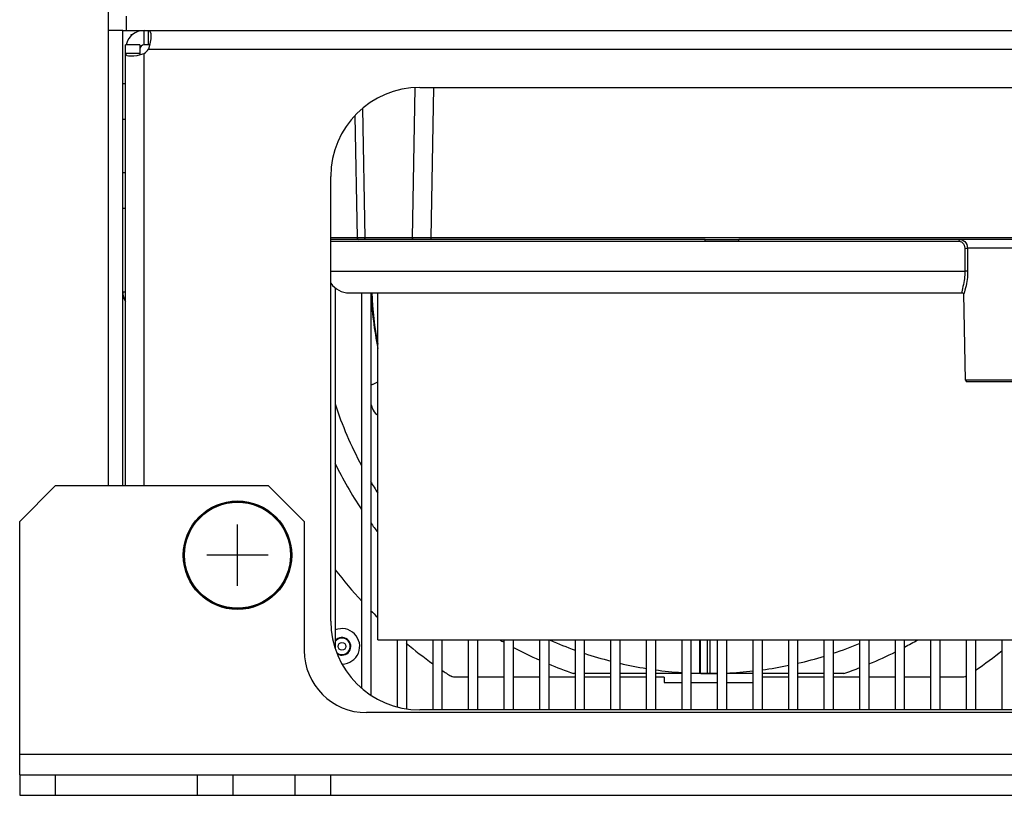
# Model space of a CAD drawing. Extents: x 29 to 410, y 35 to 287.
# Tile 1 of 46: x 51 to 79, y 44 to 66. Entities that reach past the tile are written whole.
import ezdxf

# ---------------------------------------------------------------- set-up
doc = ezdxf.new("R2010")
doc.units = 0
doc.header["$LTSCALE"] = 23.1
doc.layers.get('0').update_dxf_attribs({"linetype": 'CONTINUOUS'})
doc.layers.add('ALL_CURVE', color=7, linetype='CONTINUOUS')

msp = doc.modelspace()

# ---------------------------------------------------------------- linework, layer by layer
at = {"color": 7, "linetype": 'CONTINUOUS'}
for p, q in [((53.985, 65.621), (53.985, 68.996)), ((54.485, 65.621), (54.485, 66.021)), ((54.385, 65.621), (53.985, 65.621)), ((54.385, 52.821), (54.385, 65.621)), ((54.388, 65.621), (111.083, 65.621)), ((54.985, 65.221), (54.985, 65.621)), ((55.108, 65.221), (55.108, 65.621)), ((54.61, 65.496), (54.61, 65.463)), ((54.649, 65.496), (54.61, 65.496)), ((54.86, 65.221), (54.46, 65.221)), ((54.86, 65.221), (54.86, 64.974)), ((55.108, 65.221), (54.985, 65.221)), ((54.86, 64.974), (54.46, 64.974)), ((54.46, 64.121), (54.385, 64.121)), ((62.53, 59.796), (62.603, 64.012)), ((63.06, 59.795), (63.134, 64.021)), ((61.128, 63.433), (61.191, 59.796)), ((60.911, 63.224), (60.971, 59.795)), ((54.46, 63.121), (54.385, 63.121)), ((54.46, 61.621), (54.385, 61.621)), ((54.46, 60.621), (54.385, 60.621)), ((60.971, 59.795), (60.235, 59.795)), ((70.763, 59.746), (60.235, 59.746)), ((60.235, 59.697), (77.899, 59.697)), ((60.974, 59.796), (60.971, 59.795)), ((61.003, 59.796), (60.974, 59.796)), ((61.065, 59.796), (61.003, 59.796)), ((61.191, 59.796), (61.065, 59.796)), ((62.53, 59.796), (61.191, 59.796)), ((63.06, 59.795), (62.772, 59.796)), ((63.06, 59.746), (63.06, 59.795)), ((80.625, 59.795), (63.06, 59.795)), ((93.763, 59.746), (71.708, 59.746)), ((78.06, 59.501), (78.065, 58.86)), ((78.137, 59.501), (78.141, 58.86)), ((80.896, 59.501), (78.137, 59.501)), ((60.235, 58.86), (78.065, 58.86)), ((54.385, 58.271), (54.46, 58.271)), ((60.36, 58.387), (60.36, 48.253)), ((60.36, 58.371), (60.38, 58.371)), ((60.751, 58.246), (78.003, 58.246)), ((61.11, 47.123), (61.11, 58.246)), ((61.36, 58.246), (61.36, 46.936)), ((61.56, 48.496), (61.56, 58.246)), ((78.039, 58.233), (78.037, 58.215)), ((78.037, 58.218), (78.037, 58.215)), ((78.08, 55.795), (78.037, 58.217)), ((61.403, 55.673), (61.36, 55.647)), ((61.403, 55.673), (61.56, 55.746)), ((80.831, 55.795), (78.08, 55.795)), ((80.781, 55.746), (78.13, 55.746)), ((61.56, 48.496), (80.91, 48.496)), ((62.11, 46.605), (62.11, 48.496)), ((62.36, 48.496), (62.36, 46.551)), ((63.11, 46.521), (63.11, 48.496)), ((63.36, 48.496), (63.36, 46.521)), ((64.11, 46.521), (64.11, 48.496)), ((64.36, 48.496), (64.36, 46.521)), ((65.11, 46.521), (65.11, 48.496)), ((65.36, 48.496), (65.36, 46.521)), ((66.11, 46.521), (66.11, 48.496)), ((66.36, 48.496), (66.36, 46.521)), ((67.11, 46.521), (67.11, 48.496)), ((67.36, 48.496), (67.36, 46.521)), ((68.11, 46.521), (68.11, 48.496)), ((68.36, 48.496), (68.36, 46.521)), ((69.11, 46.521), (69.11, 48.496)), ((69.36, 48.496), (69.36, 46.521)), ((70.11, 46.521), (70.11, 48.496)), ((70.36, 48.496), (70.36, 46.521)), ((70.61, 47.546), (70.61, 48.496)), ((70.627, 47.546), (70.627, 48.496)), ((70.826, 47.546), (70.826, 48.496)), ((70.894, 48.496), (70.894, 47.546)), ((71.094, 48.496), (71.094, 47.546)), ((71.11, 46.521), (71.11, 48.496)), ((71.36, 48.496), (71.36, 46.521)), ((72.11, 46.521), (72.11, 48.496)), ((72.36, 48.496), (72.36, 46.521)), ((73.11, 46.521), (73.11, 48.496)), ((73.36, 48.496), (73.36, 46.521)), ((74.11, 46.521), (74.11, 48.496)), ((74.36, 48.496), (74.36, 46.521)), ((75.11, 46.521), (75.11, 48.496)), ((75.36, 48.496), (75.36, 46.521)), ((76.11, 46.521), (76.11, 48.496)), ((76.36, 48.496), (76.36, 46.521)), ((77.11, 46.521), (77.11, 48.496)), ((77.36, 48.496), (77.36, 46.521)), ((78.11, 46.521), (78.11, 48.496)), ((78.36, 48.496), (78.36, 46.521)), ((79.11, 46.521), (79.11, 48.496)), ((64.11, 47.446), (63.686, 47.446)), ((65.11, 47.446), (64.36, 47.446)), ((66.11, 47.446), (65.36, 47.446)), ((67.11, 47.446), (66.36, 47.446)), ((67.11, 47.546), (67.06, 47.546)), ((68.11, 47.546), (67.36, 47.546)), ((68.11, 47.446), (67.36, 47.446)), ((69.11, 47.546), (68.36, 47.546)), ((69.11, 47.446), (68.36, 47.446)), ((70.11, 47.546), (69.36, 47.546)), ((69.61, 47.446), (69.36, 47.446)), ((69.61, 47.446), (69.61, 47.296)), ((71.11, 47.546), (70.36, 47.546)), ((72.11, 47.546), (71.36, 47.546)), ((73.11, 47.546), (72.36, 47.546)), ((73.11, 47.446), (72.36, 47.446)), ((74.11, 47.546), (73.36, 47.546)), ((74.11, 47.446), (73.36, 47.446)), ((74.661, 47.546), (74.36, 47.546)), ((75.11, 47.446), (74.36, 47.446)), ((76.11, 47.446), (75.36, 47.446)), ((77.11, 47.446), (76.36, 47.446)), ((78.035, 47.446), (77.36, 47.446)), ((69.61, 47.296), (70.11, 47.296)), ((70.36, 47.296), (71.11, 47.296)), ((71.36, 47.296), (72.11, 47.296)), ((51.485, 44.696), (51.485, 44.121)), ((52.485, 44.696), (52.485, 44.121)), ((56.485, 44.121), (56.485, 44.696)), ((57.485, 44.121), (57.485, 44.696)), ((59.235, 44.121), (59.235, 44.696)), ((60.235, 44.121), (60.235, 44.696)), ((51.485, 44.121), (113.985, 44.121))]:
    msp.add_line(p, q, dxfattribs=at)
at = {"color": 3, "linetype": 'CONTINUOUS'}
for p, q in [((53.985, 52.821), (53.985, 65.621)), ((54.46, 52.821), (54.46, 65.221)), ((55.108, 65.096), (110.363, 65.096)), ((54.985, 52.821), (54.985, 64.974)), ((62.735, 64.021), (102.735, 64.021)), ((60.235, 49.021), (60.235, 61.521)), ((52.485, 52.821), (51.485, 51.821)), ((58.485, 52.821), (52.485, 52.821)), ((59.485, 51.821), (58.485, 52.821)), ((51.485, 44.696), (51.485, 51.821)), ((59.485, 51.821), (59.485, 48.196)), ((102.735, 46.521), (62.735, 46.521)), ((104.235, 46.446), (61.235, 46.446)), ((113.985, 45.271), (51.485, 45.271)), ((51.485, 44.696), (113.985, 44.696))]:
    msp.add_line(p, q, dxfattribs=at)
for points in [[(55.108, 65.621), (55.138, 65.612), (55.158, 65.582), (55.17, 65.533), (55.174, 65.468)], [(55.174, 65.468), (55.17, 65.387), (55.158, 65.296), (55.138, 65.197), (55.108, 65.096)], [(54.46, 64.974), (54.47, 64.944), (54.5, 64.923), (54.548, 64.911), (54.614, 64.908)], [(54.614, 64.908), (54.695, 64.911), (54.786, 64.923), (54.885, 64.944), (54.985, 64.974)]]:
    msp.add_lwpolyline(points, dxfattribs=at)
at = {"color": 7, "linetype": 'CONTINUOUS'}
for points in [[(55.142, 65.217), (55.137, 65.219), (55.108, 65.221)], [(54.86, 64.974), (54.863, 64.945), (54.864, 64.939)], [(61.226, 59.746), (61.213, 59.75), (61.201, 59.761), (61.194, 59.777), (61.191, 59.796)], [(62.565, 59.746), (62.552, 59.75), (62.54, 59.761), (62.533, 59.777), (62.53, 59.796)], [(62.772, 59.796), (62.577, 59.796), (62.53, 59.796)], [(70.763, 59.746), (71.021, 59.746), (71.27, 59.747), (71.708, 59.746)], [(70.765, 59.697), (70.765, 59.716), (70.765, 59.732), (70.764, 59.743), (70.763, 59.746)], [(71.706, 59.697), (71.706, 59.716), (71.706, 59.732), (71.707, 59.743), (71.708, 59.746)], [(77.899, 59.697), (77.902, 59.716), (77.908, 59.732), (77.918, 59.743), (77.929, 59.746)], [(77.899, 59.697), (77.935, 59.692), (77.97, 59.678), (78, 59.654), (78.025, 59.623), (78.044, 59.585), (78.056, 59.544), (78.06, 59.501)], [(77.929, 59.746), (77.976, 59.74), (78.019, 59.722), (78.059, 59.692), (78.091, 59.653), (78.116, 59.607), (78.131, 59.555), (78.137, 59.501)], [(78.06, 59.501), (78.076, 59.501), (78.094, 59.501), (78.112, 59.501), (78.127, 59.501), (78.137, 59.501)], [(78.065, 58.86), (78.065, 58.823), (78.064, 58.783), (78.061, 58.74), (78.057, 58.694), (78.052, 58.644), (78.044, 58.59), (78.035, 58.534), (78.023, 58.477), (78.01, 58.421), (77.997, 58.366), (77.985, 58.318), (77.979, 58.279), (77.984, 58.255), (78.003, 58.246)], [(78.141, 58.86), (78.141, 58.82), (78.14, 58.777), (78.138, 58.731), (78.133, 58.68), (78.127, 58.626), (78.119, 58.569), (78.108, 58.508), (78.095, 58.447), (78.08, 58.385), (78.064, 58.326), (78.049, 58.274), (78.039, 58.233)], [(78.065, 58.86), (78.081, 58.861), (78.099, 58.861), (78.117, 58.861), (78.131, 58.861), (78.141, 58.86)], [(78.003, 58.246), (78.006, 58.246), (78.021, 58.24), (78.035, 58.224), (78.037, 58.218)], [(61.424, 54.951), (61.453, 54.898), (61.494, 54.852), (61.545, 54.819), (61.56, 54.813)], [(63.686, 47.446), (63.65, 47.451), (63.618, 47.466)], [(78.103, 47.466), (78.071, 47.451), (78.035, 47.446)]]:
    msp.add_lwpolyline(points, dxfattribs=at)
for centre, radius in [((57.61, 50.871), 1.525), ((57.61, 50.871), 1.5), ((57.61, 50.871), 1.49), ((60.548, 48.309), 0.109)]:
    msp.add_circle(centre, radius, dxfattribs=at)
at = {"color": 3, "linetype": 'CONTINUOUS'}
for centre, radius, start, end in [((54.985, 65.096), 0.525, 90, 166.1779), ((54.762, 65.32), 0.412, 302.8529, 327.1471), ((62.735, 61.521), 2.5, 90, 180), ((54.91, 58.271), 0.525, 180, 210.4373), ((62.735, 49.021), 2.5, 180, 270), ((61.235, 48.196), 1.75, 180, 270)]:
    msp.add_arc(centre, radius, start, end, dxfattribs=at)
at = {"color": 7, "linetype": 'CONTINUOUS'}
for centre, radius, start, end in [((54.985, 65.096), 0.125, 90, 180), ((61.021, 59.796), 0.05, 181, 270), ((60.751, 58.871), 0.625, 214.4437, 270), ((70.86, 58.621), 9.5, 182.264, 191.7641), ((70.86, 58.621), 9.484, 182.2683, 191.0429), ((78.13, 55.796), 0.05, 181, 270), ((70.86, 58.621), 11.075, 198.4165, 208.1574), ((70.86, 58.621), 10.125, 200.2311, 201.2512), ((70.86, 58.621), 11.709, 206.1557, 213.5131), ((70.86, 58.621), 11.075, 210.8315, 212.835), ((70.86, 58.621), 11.709, 215.7359, 217.3576), ((70.86, 58.621), 13.3, 217.8603, 222.844), ((70.86, 58.621), 13.3, 224.3674, 225.587), ((60.548, 48.309), 0.498, 270.6637, 112.2429), ((60.548, 48.309), 0.234, 233.0912, 144.0096), ((60.548, 48.309), 0.248, 238.3442, 139.4977), ((70.86, 58.621), 11.709, 239.8841, 240.5634), ((70.86, 58.621), 11.075, 246.2708, 250.1983), ((70.86, 58.621), 11.709, 298.0547, 300.1159), ((70.86, 58.621), 13.3, 230.235, 234.3213), ((70.86, 58.621), 11.709, 241.9453, 246.051), ((70.86, 58.621), 11.075, 288.4348, 292.6035), ((70.86, 58.621), 13.3, 304.357, 308.3544), ((70.86, 58.621), 11.075, 251.5652, 255.604), ((70.86, 58.621), 11.075, 283.0489, 287.0881), ((70.86, 58.621), 11.709, 292.6324, 296.6723), ((70.86, 58.621), 13.3, 235.643, 237.0041), ((70.86, 58.621), 11.709, 247.3676, 251.0597), ((70.86, 58.621), 11.075, 256.9511, 260.8936), ((70.86, 58.621), 11.075, 262.2066, 266.1126), ((70.86, 58.621), 11.075, 277.7934, 281.7321), ((70.86, 58.621), 11.709, 288.9403, 291.3146), ((70.86, 58.621), 11.075, 267.4087, 271.2955), ((70.86, 58.621), 11.075, 272.5913, 276.481), ((70.86, 58.621), 13.3, 302.9959, 303.0335)]:
    msp.add_arc(centre, radius, start, end, dxfattribs=at)
at = {"layer": 'ALL_CURVE', "color": 40, "linetype": 'CONTINUOUS'}
for p, q in [((57.61, 50.009), (57.61, 51.734)), ((58.473, 50.871), (56.748, 50.871))]:
    msp.add_line(p, q, dxfattribs=at)

doc.saveas('drawing.dxf')
